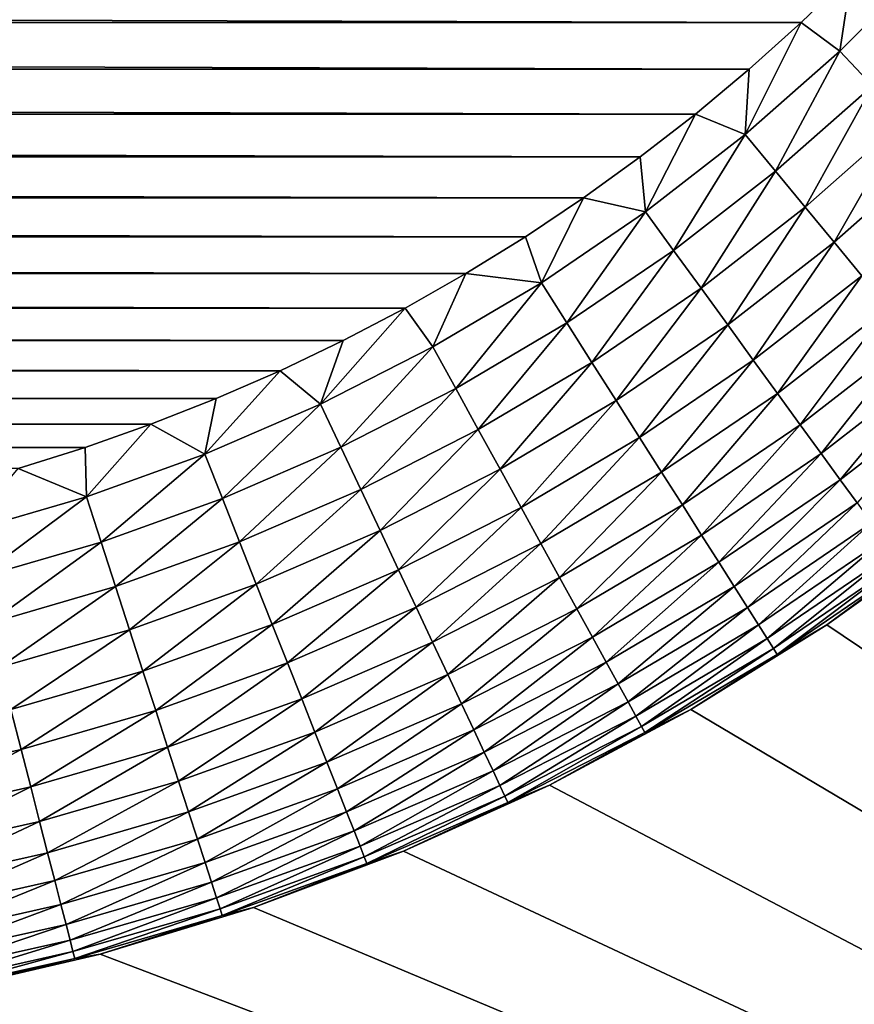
# Model space of a CAD drawing. Extents: x -260 to 260, y -882 to 882.
# Tile 69 of 234: x 223.76 to 227.17, y -78.86 to -74.84. Entities that reach past the tile are written whole.
import ezdxf

# ---------------------------------------------------------------- set-up
doc = ezdxf.new("R2010")
doc.units = 0
doc.header["$LTSCALE"] = 21.359881
for name, color, linetype in [('1', 7, 'CONTINUOUS'), ('26', 7, 'CONTINUOUS'), ('31', 7, 'CONTINUOUS'), ('39', 7, 'CONTINUOUS'), ('99', 7, 'CONTINUOUS')]:
    doc.layers.add(name, color=color, linetype=linetype)

msp = doc.modelspace()

# ---------------------------------------------------------------- linework, layer by layer
at = {"layer": '1', "color": 7, "linetype": 'CONTINUOUS'}
for points in [[(-253.5247, 0), (-253.5247, -812.5), (253.5247, 0), (-253.5247, 0)], [(253.5247, 0), (-253.5247, -812.5), (253.5247, -812.5), (253.5247, 0)]]:
    msp.add_3dface(points, dxfattribs=at)
at = {"layer": '26', "color": 7, "linetype": 'CONTINUOUS'}
for points in [[(227.0557, -77.3147, -17), (227.5876, -76.9335, -17), (235.5, -83, -17), (227.0557, -77.3147, -17)], [(226.5, -77.6603, -17), (227.0557, -77.3147, -17), (235.5, -83, -17), (226.5, -77.6603, -17)], [(225.9229, -77.9687, -17), (226.5, -77.6603, -17), (235.5, -83, -17), (225.9229, -77.9687, -17)], [(225.3268, -78.2388, -17), (225.9229, -77.9687, -17), (235.5, -83, -17), (225.3268, -78.2388, -17)], [(224.7144, -78.4693, -17), (225.3268, -78.2388, -17), (235.5, -83, -17), (224.7144, -78.4693, -17)], [(224.0882, -78.6593, -17), (224.7144, -78.4693, -17), (235.5, -83, -17), (224.0882, -78.6593, -17)], [(223.4509, -78.8079, -17), (224.0882, -78.6593, -17), (235.5, -83, -17), (223.4509, -78.8079, -17)], [(222.8053, -78.9144, -17), (223.4509, -78.8079, -17), (235.5, -83, -17), (222.8053, -78.9144, -17)]]:
    msp.add_3dface(points, dxfattribs=at)
at = {"layer": '31', "color": 7, "linetype": 'CONTINUOUS'}
for points in [[(162.0487, -74.8552, -44.5), (161.8431, -74.6569, -44.5), (226.9513, -74.8552, -44.5), (162.0487, -74.8552, -44.5)], [(226.9513, -74.8552, -44.5), (161.8431, -74.6569, -44.5), (227.1569, -74.6569, -44.5), (226.9513, -74.8552, -44.5)], [(162.2611, -75.046, -44.5), (162.0487, -74.8552, -44.5), (226.7389, -75.046, -44.5), (162.2611, -75.046, -44.5)], [(226.7389, -75.046, -44.5), (162.0487, -74.8552, -44.5), (226.9513, -74.8552, -44.5), (226.7389, -75.046, -44.5)], [(162.4803, -75.2291, -44.5), (162.2611, -75.046, -44.5), (226.5197, -75.2291, -44.5), (162.4803, -75.2291, -44.5)], [(226.5197, -75.2291, -44.5), (162.2611, -75.046, -44.5), (226.7389, -75.046, -44.5), (226.5197, -75.2291, -44.5)], [(162.7058, -75.4043, -44.5), (162.4803, -75.2291, -44.5), (226.2942, -75.4043, -44.5), (162.7058, -75.4043, -44.5)], [(226.2942, -75.4043, -44.5), (162.4803, -75.2291, -44.5), (226.5197, -75.2291, -44.5), (226.2942, -75.4043, -44.5)], [(162.9374, -75.5714, -44.5), (162.7058, -75.4043, -44.5), (226.0626, -75.5714, -44.5), (162.9374, -75.5714, -44.5)], [(226.0626, -75.5714, -44.5), (162.7058, -75.4043, -44.5), (226.2942, -75.4043, -44.5), (226.0626, -75.5714, -44.5)], [(163.1749, -75.73, -44.5), (162.9374, -75.5714, -44.5), (225.8251, -75.73, -44.5), (163.1749, -75.73, -44.5)], [(225.8251, -75.73, -44.5), (162.9374, -75.5714, -44.5), (226.0626, -75.5714, -44.5), (225.8251, -75.73, -44.5)], [(163.4178, -75.8801, -44.5), (163.1749, -75.73, -44.5), (225.5822, -75.8801, -44.5), (163.4178, -75.8801, -44.5)], [(225.5822, -75.8801, -44.5), (163.1749, -75.73, -44.5), (225.8251, -75.73, -44.5), (225.5822, -75.8801, -44.5)], [(163.666, -76.0214, -44.5), (163.4178, -75.8801, -44.5), (225.334, -76.0214, -44.5), (163.666, -76.0214, -44.5)], [(225.334, -76.0214, -44.5), (163.4178, -75.8801, -44.5), (225.5822, -75.8801, -44.5), (225.334, -76.0214, -44.5)], [(163.9191, -76.1538, -44.5), (163.666, -76.0214, -44.5), (225.0809, -76.1538, -44.5), (163.9191, -76.1538, -44.5)], [(225.0809, -76.1538, -44.5), (163.666, -76.0214, -44.5), (225.334, -76.0214, -44.5), (225.0809, -76.1538, -44.5)], [(164.1767, -76.2771, -44.5), (163.9191, -76.1538, -44.5), (224.8233, -76.2771, -44.5), (164.1767, -76.2771, -44.5)], [(224.8233, -76.2771, -44.5), (163.9191, -76.1538, -44.5), (225.0809, -76.1538, -44.5), (224.8233, -76.2771, -44.5)], [(164.4385, -76.391, -44.5), (164.1767, -76.2771, -44.5), (224.5615, -76.391, -44.5), (164.4385, -76.391, -44.5)], [(224.5615, -76.391, -44.5), (164.1767, -76.2771, -44.5), (224.8233, -76.2771, -44.5), (224.5615, -76.391, -44.5)], [(164.7043, -76.4956, -44.5), (164.4385, -76.391, -44.5), (224.2957, -76.4956, -44.5), (164.7043, -76.4956, -44.5)], [(224.2957, -76.4956, -44.5), (164.4385, -76.391, -44.5), (224.5615, -76.391, -44.5), (224.2957, -76.4956, -44.5)], [(164.9736, -76.5906, -44.5), (164.7043, -76.4956, -44.5), (224.0264, -76.5906, -44.5), (164.9736, -76.5906, -44.5)], [(224.0264, -76.5906, -44.5), (164.7043, -76.4956, -44.5), (224.2957, -76.4956, -44.5), (224.0264, -76.5906, -44.5)], [(223.7538, -76.676, -44.5), (164.9736, -76.5906, -44.5), (224.0264, -76.5906, -44.5), (223.7538, -76.676, -44.5)]]:
    msp.add_3dface(points, dxfattribs=at)
at = {"layer": '39', "color": 7, "linetype": 'CONTINUOUS'}
for points in [[(227.5876, -76.9335, -17), (227.0557, -77.3147, -17), (227.5876, -76.9335, -42.5), (227.5876, -76.9335, -17)], [(227.5876, -76.9335, -42.5), (227.0557, -77.3147, -17), (227.0557, -77.3147, -42.5), (227.5876, -76.9335, -42.5)], [(227.0557, -77.3147, -17), (226.5, -77.6603, -17), (227.0557, -77.3147, -42.5), (227.0557, -77.3147, -17)], [(227.0557, -77.3147, -42.5), (226.5, -77.6603, -17), (226.5, -77.6603, -42.5), (227.0557, -77.3147, -42.5)], [(226.5, -77.6603, -17), (225.9229, -77.9687, -17), (226.5, -77.6603, -42.5), (226.5, -77.6603, -17)], [(226.5, -77.6603, -42.5), (225.9229, -77.9687, -17), (225.9229, -77.9687, -42.5), (226.5, -77.6603, -42.5)], [(225.9229, -77.9687, -17), (225.3268, -78.2388, -17), (225.9229, -77.9687, -42.5), (225.9229, -77.9687, -17)], [(225.9229, -77.9687, -42.5), (225.3268, -78.2388, -17), (225.3268, -78.2388, -42.5), (225.9229, -77.9687, -42.5)], [(225.3268, -78.2388, -17), (224.7144, -78.4693, -17), (225.3268, -78.2388, -42.5), (225.3268, -78.2388, -17)], [(225.3268, -78.2388, -42.5), (224.7144, -78.4693, -17), (224.7144, -78.4693, -42.5), (225.3268, -78.2388, -42.5)], [(224.7144, -78.4693, -17), (224.0882, -78.6593, -17), (224.7144, -78.4693, -42.5), (224.7144, -78.4693, -17)], [(224.7144, -78.4693, -42.5), (224.0882, -78.6593, -17), (224.0882, -78.6593, -42.5), (224.7144, -78.4693, -42.5)], [(224.0882, -78.6593, -17), (223.4509, -78.8079, -17), (224.0882, -78.6593, -42.5), (224.0882, -78.6593, -17)], [(224.0882, -78.6593, -42.5), (223.4509, -78.8079, -17), (223.4509, -78.8079, -42.5), (224.0882, -78.6593, -42.5)]]:
    msp.add_3dface(points, dxfattribs=at)
at = {"layer": '99', "color": 7, "linetype": 'CONTINUOUS'}
for points in [[(227.1087, -74.9727, -44.4906), (227.1569, -74.6569, -44.5), (227.4727, -74.6087, -44.4906), (227.1087, -74.9727, -44.4906)], [(227.1087, -74.9727, -44.4906), (227.4727, -74.6087, -44.4906), (227.2418, -75.1144, -44.4621), (227.1087, -74.9727, -44.4906)], [(226.9513, -74.8552, -44.5), (227.1569, -74.6569, -44.5), (227.1087, -74.9727, -44.4906), (226.9513, -74.8552, -44.5)], [(226.7389, -75.046, -44.5), (226.9513, -74.8552, -44.5), (226.7226, -75.313, -44.4906), (226.7389, -75.046, -44.5)], [(226.7226, -75.313, -44.4906), (226.9513, -74.8552, -44.5), (227.1087, -74.9727, -44.4906), (226.7226, -75.313, -44.4906)], [(226.7226, -75.313, -44.4906), (227.1087, -74.9727, -44.4906), (226.8465, -75.4628, -44.4621), (226.7226, -75.313, -44.4906)], [(226.8465, -75.4628, -44.4621), (227.1087, -74.9727, -44.4906), (227.2418, -75.1144, -44.4621), (226.8465, -75.4628, -44.4621)], [(226.5197, -75.2291, -44.5), (226.7389, -75.046, -44.5), (226.7226, -75.313, -44.4906), (226.5197, -75.2291, -44.5)], [(226.8465, -75.4628, -44.4621), (227.2418, -75.1144, -44.4621), (226.968, -75.6097, -44.4146), (226.8465, -75.4628, -44.4621)], [(226.968, -75.6097, -44.4146), (227.2418, -75.1144, -44.4621), (227.3723, -75.2533, -44.4146), (226.968, -75.6097, -44.4146)], [(226.2942, -75.4043, -44.5), (226.5197, -75.2291, -44.5), (226.3159, -75.6285, -44.4906), (226.2942, -75.4043, -44.5)], [(226.3159, -75.6285, -44.4906), (226.5197, -75.2291, -44.5), (226.7226, -75.313, -44.4906), (226.3159, -75.6285, -44.4906)], [(226.968, -75.6097, -44.4146), (227.3723, -75.2533, -44.4146), (227.086, -75.7523, -44.3486), (226.968, -75.6097, -44.4146)], [(227.086, -75.7523, -44.3486), (227.3723, -75.2533, -44.4146), (227.4989, -75.3882, -44.3486), (227.086, -75.7523, -44.3486)], [(226.3159, -75.6285, -44.4906), (226.7226, -75.313, -44.4906), (226.4302, -75.7858, -44.4621), (226.3159, -75.6285, -44.4906)], [(226.4302, -75.7858, -44.4621), (226.7226, -75.313, -44.4906), (226.8465, -75.4628, -44.4621), (226.4302, -75.7858, -44.4621)], [(226.0626, -75.5714, -44.5), (226.2942, -75.4043, -44.5), (226.3159, -75.6285, -44.4906), (226.0626, -75.5714, -44.5)], [(227.086, -75.7523, -44.3486), (227.4989, -75.3882, -44.3486), (227.1992, -75.8892, -44.2648), (227.086, -75.7523, -44.3486)], [(226.4302, -75.7858, -44.4621), (226.8465, -75.4628, -44.4621), (226.5422, -75.94, -44.4146), (226.4302, -75.7858, -44.4621)], [(226.5422, -75.94, -44.4146), (226.8465, -75.4628, -44.4621), (226.968, -75.6097, -44.4146), (226.5422, -75.94, -44.4146)], [(225.8251, -75.73, -44.5), (226.0626, -75.5714, -44.5), (225.8902, -75.9178, -44.4906), (225.8251, -75.73, -44.5)], [(225.8902, -75.9178, -44.4906), (226.0626, -75.5714, -44.5), (226.3159, -75.6285, -44.4906), (225.8902, -75.9178, -44.4906)], [(226.5422, -75.94, -44.4146), (226.968, -75.6097, -44.4146), (226.651, -76.0897, -44.3486), (226.5422, -75.94, -44.4146)], [(226.651, -76.0897, -44.3486), (226.968, -75.6097, -44.4146), (227.086, -75.7523, -44.3486), (226.651, -76.0897, -44.3486)], [(225.8902, -75.9178, -44.4906), (226.3159, -75.6285, -44.4906), (225.9943, -76.0819, -44.4621), (225.8902, -75.9178, -44.4906)], [(225.9943, -76.0819, -44.4621), (226.3159, -75.6285, -44.4906), (226.4302, -75.7858, -44.4621), (225.9943, -76.0819, -44.4621)], [(225.5822, -75.8801, -44.5), (225.8251, -75.73, -44.5), (225.8902, -75.9178, -44.4906), (225.5822, -75.8801, -44.5)], [(226.651, -76.0897, -44.3486), (227.086, -75.7523, -44.3486), (226.7554, -76.2335, -44.2648), (226.651, -76.0897, -44.3486)], [(226.7554, -76.2335, -44.2648), (227.086, -75.7523, -44.3486), (227.1992, -75.8892, -44.2648), (226.7554, -76.2335, -44.2648)], [(225.9943, -76.0819, -44.4621), (226.4302, -75.7858, -44.4621), (226.0965, -76.2429, -44.4146), (225.9943, -76.0819, -44.4621)], [(226.0965, -76.2429, -44.4146), (226.4302, -75.7858, -44.4621), (226.5422, -75.94, -44.4146), (226.0965, -76.2429, -44.4146)], [(225.334, -76.0214, -44.5), (225.5822, -75.8801, -44.5), (225.4472, -76.1798, -44.4906), (225.334, -76.0214, -44.5)], [(225.4472, -76.1798, -44.4906), (225.5822, -75.8801, -44.5), (225.8902, -75.9178, -44.4906), (225.4472, -76.1798, -44.4906)], [(226.7554, -76.2335, -44.2648), (227.1992, -75.8892, -44.2648), (226.8545, -76.3699, -44.1639), (226.7554, -76.2335, -44.2648)], [(226.8545, -76.3699, -44.1639), (227.1992, -75.8892, -44.2648), (227.3067, -76.0191, -44.1639), (226.8545, -76.3699, -44.1639)], [(225.4472, -76.1798, -44.4906), (225.8902, -75.9178, -44.4906), (225.5408, -76.3502, -44.4621), (225.4472, -76.1798, -44.4906)], [(225.5408, -76.3502, -44.4621), (225.8902, -75.9178, -44.4906), (225.9943, -76.0819, -44.4621), (225.5408, -76.3502, -44.4621)], [(226.0965, -76.2429, -44.4146), (226.5422, -75.94, -44.4146), (226.1956, -76.3992, -44.3486), (226.0965, -76.2429, -44.4146)], [(226.1956, -76.3992, -44.3486), (226.5422, -75.94, -44.4146), (226.651, -76.0897, -44.3486), (226.1956, -76.3992, -44.3486)], [(226.8545, -76.3699, -44.1639), (227.3067, -76.0191, -44.1639), (226.9473, -76.4976, -44.047), (226.8545, -76.3699, -44.1639)], [(226.9473, -76.4976, -44.047), (227.3067, -76.0191, -44.1639), (227.4074, -76.1408, -44.047), (226.9473, -76.4976, -44.047)], [(225.0809, -76.1538, -44.5), (225.334, -76.0214, -44.5), (224.9885, -76.4135, -44.4906), (225.0809, -76.1538, -44.5)], [(224.9885, -76.4135, -44.4906), (225.334, -76.0214, -44.5), (225.4472, -76.1798, -44.4906), (224.9885, -76.4135, -44.4906)], [(225.5408, -76.3502, -44.4621), (225.9943, -76.0819, -44.4621), (225.6326, -76.5172, -44.4146), (225.5408, -76.3502, -44.4621)], [(225.6326, -76.5172, -44.4146), (225.9943, -76.0819, -44.4621), (226.0965, -76.2429, -44.4146), (225.6326, -76.5172, -44.4146)], [(226.1956, -76.3992, -44.3486), (226.651, -76.0897, -44.3486), (226.2909, -76.5492, -44.2648), (226.1956, -76.3992, -44.3486)], [(226.2909, -76.5492, -44.2648), (226.651, -76.0897, -44.3486), (226.7554, -76.2335, -44.2648), (226.2909, -76.5492, -44.2648)], [(224.8233, -76.2771, -44.5), (225.0809, -76.1538, -44.5), (224.9885, -76.4135, -44.4906), (224.8233, -76.2771, -44.5)], [(224.9885, -76.4135, -44.4906), (225.4472, -76.1798, -44.4906), (225.0713, -76.5894, -44.4621), (224.9885, -76.4135, -44.4906)], [(225.0713, -76.5894, -44.4621), (225.4472, -76.1798, -44.4906), (225.5408, -76.3502, -44.4621), (225.0713, -76.5894, -44.4621)], [(226.9473, -76.4976, -44.047), (227.4074, -76.1408, -44.047), (227.033, -76.6155, -43.9152), (226.9473, -76.4976, -44.047)], [(227.033, -76.6155, -43.9152), (227.4074, -76.1408, -44.047), (227.5002, -76.253, -43.9152), (227.033, -76.6155, -43.9152)], [(225.6326, -76.5172, -44.4146), (226.0965, -76.2429, -44.4146), (225.7218, -76.6794, -44.3486), (225.6326, -76.5172, -44.4146)], [(225.7218, -76.6794, -44.3486), (226.0965, -76.2429, -44.4146), (226.1956, -76.3992, -44.3486), (225.7218, -76.6794, -44.3486)], [(226.2909, -76.5492, -44.2648), (226.7554, -76.2335, -44.2648), (226.3812, -76.6915, -44.1639), (226.2909, -76.5492, -44.2648)], [(226.3812, -76.6915, -44.1639), (226.7554, -76.2335, -44.2648), (226.8545, -76.3699, -44.1639), (226.3812, -76.6915, -44.1639)], [(227.033, -76.6155, -43.9152), (227.5002, -76.253, -43.9152), (227.1106, -76.7223, -43.7697), (227.033, -76.6155, -43.9152)], [(227.1106, -76.7223, -43.7697), (227.5002, -76.253, -43.9152), (227.5844, -76.3548, -43.7697), (227.1106, -76.7223, -43.7697)], [(224.5615, -76.391, -44.5), (224.8233, -76.2771, -44.5), (224.5162, -76.6179, -44.4906), (224.5615, -76.391, -44.5)], [(224.5162, -76.6179, -44.4906), (224.8233, -76.2771, -44.5), (224.9885, -76.4135, -44.4906), (224.5162, -76.6179, -44.4906)], [(225.0713, -76.5894, -44.4621), (225.5408, -76.3502, -44.4621), (225.1525, -76.7619, -44.4146), (225.0713, -76.5894, -44.4621)], [(225.1525, -76.7619, -44.4146), (225.5408, -76.3502, -44.4621), (225.6326, -76.5172, -44.4146), (225.1525, -76.7619, -44.4146)], [(226.3812, -76.6915, -44.1639), (226.8545, -76.3699, -44.1639), (226.4658, -76.8249, -44.047), (226.3812, -76.6915, -44.1639)], [(226.4658, -76.8249, -44.047), (226.8545, -76.3699, -44.1639), (226.9473, -76.4976, -44.047), (226.4658, -76.8249, -44.047)], [(227.1106, -76.7223, -43.7697), (227.5844, -76.3548, -43.7697), (227.1794, -76.817, -43.612), (227.1106, -76.7223, -43.7697)], [(224.2957, -76.4956, -44.5), (224.5615, -76.391, -44.5), (224.5162, -76.6179, -44.4906), (224.2957, -76.4956, -44.5)], [(224.5162, -76.6179, -44.4906), (224.9885, -76.4135, -44.4906), (224.5877, -76.7987, -44.4621), (224.5162, -76.6179, -44.4906)], [(224.5877, -76.7987, -44.4621), (224.9885, -76.4135, -44.4906), (225.0713, -76.5894, -44.4621), (224.5877, -76.7987, -44.4621)], [(225.7218, -76.6794, -44.3486), (226.1956, -76.3992, -44.3486), (225.8074, -76.8351, -44.2648), (225.7218, -76.6794, -44.3486)], [(225.8074, -76.8351, -44.2648), (226.1956, -76.3992, -44.3486), (226.2909, -76.5492, -44.2648), (225.8074, -76.8351, -44.2648)], [(224.0264, -76.5906, -44.5), (224.2957, -76.4956, -44.5), (224.0319, -76.7923, -44.4906), (224.0264, -76.5906, -44.5)], [(224.0319, -76.7923, -44.4906), (224.2957, -76.4956, -44.5), (224.5162, -76.6179, -44.4906), (224.0319, -76.7923, -44.4906)], [(226.4658, -76.8249, -44.047), (226.9473, -76.4976, -44.047), (226.5439, -76.9479, -43.9152), (226.4658, -76.8249, -44.047)], [(226.5439, -76.9479, -43.9152), (226.9473, -76.4976, -44.047), (227.033, -76.6155, -43.9152), (226.5439, -76.9479, -43.9152)], [(225.1525, -76.7619, -44.4146), (225.6326, -76.5172, -44.4146), (225.2313, -76.9293, -44.3486), (225.1525, -76.7619, -44.4146)], [(225.2313, -76.9293, -44.3486), (225.6326, -76.5172, -44.4146), (225.7218, -76.6794, -44.3486), (225.2313, -76.9293, -44.3486)], [(225.8074, -76.8351, -44.2648), (226.2909, -76.5492, -44.2648), (225.8886, -76.9829, -44.1639), (225.8074, -76.8351, -44.2648)], [(225.8886, -76.9829, -44.1639), (226.2909, -76.5492, -44.2648), (226.3812, -76.6915, -44.1639), (225.8886, -76.9829, -44.1639)], [(223.7538, -76.676, -44.5), (224.0264, -76.5906, -44.5), (224.0319, -76.7923, -44.4906), (223.7538, -76.676, -44.5)], [(224.0319, -76.7923, -44.4906), (224.5162, -76.6179, -44.4906), (224.0919, -76.9772, -44.4621), (224.0319, -76.7923, -44.4906)], [(224.0919, -76.9772, -44.4621), (224.5162, -76.6179, -44.4906), (224.5877, -76.7987, -44.4621), (224.0919, -76.9772, -44.4621)], [(224.5877, -76.7987, -44.4621), (225.0713, -76.5894, -44.4621), (224.6579, -76.9759, -44.4146), (224.5877, -76.7987, -44.4621)], [(224.6579, -76.9759, -44.4146), (225.0713, -76.5894, -44.4621), (225.1525, -76.7619, -44.4146), (224.6579, -76.9759, -44.4146)], [(226.5439, -76.9479, -43.9152), (227.033, -76.6155, -43.9152), (226.6146, -77.0593, -43.7697), (226.5439, -76.9479, -43.9152)], [(226.6146, -77.0593, -43.7697), (227.033, -76.6155, -43.9152), (227.1106, -76.7223, -43.7697), (226.6146, -77.0593, -43.7697)], [(223.5376, -76.9359, -44.4906), (223.7538, -76.676, -44.5), (224.0319, -76.7923, -44.4906), (223.5376, -76.9359, -44.4906)], [(225.2313, -76.9293, -44.3486), (225.7218, -76.6794, -44.3486), (225.3069, -77.0901, -44.2648), (225.2313, -76.9293, -44.3486)], [(225.3069, -77.0901, -44.2648), (225.7218, -76.6794, -44.3486), (225.8074, -76.8351, -44.2648), (225.3069, -77.0901, -44.2648)], [(225.8886, -76.9829, -44.1639), (226.3812, -76.6915, -44.1639), (225.9647, -77.1212, -44.047), (225.8886, -76.9829, -44.1639)], [(225.9647, -77.1212, -44.047), (226.3812, -76.6915, -44.1639), (226.4658, -76.8249, -44.047), (225.9647, -77.1212, -44.047)], [(226.6146, -77.0593, -43.7697), (227.1106, -76.7223, -43.7697), (226.6774, -77.1582, -43.612), (226.6146, -77.0593, -43.7697)], [(226.6774, -77.1582, -43.612), (227.1106, -76.7223, -43.7697), (227.1794, -76.817, -43.612), (226.6774, -77.1582, -43.612)], [(224.6579, -76.9759, -44.4146), (225.1525, -76.7619, -44.4146), (224.726, -77.148, -44.3486), (224.6579, -76.9759, -44.4146)], [(224.726, -77.148, -44.3486), (225.1525, -76.7619, -44.4146), (225.2313, -76.9293, -44.3486), (224.726, -77.148, -44.3486)], [(223.5376, -76.9359, -44.4906), (224.0319, -76.7923, -44.4906), (223.5859, -77.1242, -44.4621), (223.5376, -76.9359, -44.4906)], [(223.5859, -77.1242, -44.4621), (224.0319, -76.7923, -44.4906), (224.0919, -76.9772, -44.4621), (223.5859, -77.1242, -44.4621)], [(224.0919, -76.9772, -44.4621), (224.5877, -76.7987, -44.4621), (224.1508, -77.1585, -44.4146), (224.0919, -76.9772, -44.4621)], [(224.1508, -77.1585, -44.4146), (224.5877, -76.7987, -44.4621), (224.6579, -76.9759, -44.4146), (224.1508, -77.1585, -44.4146)], [(226.6774, -77.1582, -43.612), (227.1794, -76.817, -43.612), (226.7315, -77.2436, -43.4435), (226.6774, -77.1582, -43.612)], [(226.7315, -77.2436, -43.4435), (227.1794, -76.817, -43.612), (227.2388, -76.8988, -43.4435), (226.7315, -77.2436, -43.4435)], [(225.3069, -77.0901, -44.2648), (225.8074, -76.8351, -44.2648), (225.3787, -77.2427, -44.1639), (225.3069, -77.0901, -44.2648)], [(225.3787, -77.2427, -44.1639), (225.8074, -76.8351, -44.2648), (225.8886, -76.9829, -44.1639), (225.3787, -77.2427, -44.1639)], [(225.9647, -77.1212, -44.047), (226.4658, -76.8249, -44.047), (226.0349, -77.2489, -43.9152), (225.9647, -77.1212, -44.047)], [(226.0349, -77.2489, -43.9152), (226.4658, -76.8249, -44.047), (226.5439, -76.9479, -43.9152), (226.0349, -77.2489, -43.9152)], [(226.7315, -77.2436, -43.4435), (227.2388, -76.8988, -43.4435), (226.7766, -77.3145, -43.2659), (226.7315, -77.2436, -43.4435)], [(226.7766, -77.3145, -43.2659), (227.2388, -76.8988, -43.4435), (227.2882, -76.9668, -43.2659), (226.7766, -77.3145, -43.2659)], [(224.726, -77.148, -44.3486), (225.2313, -76.9293, -44.3486), (224.7914, -77.3132, -44.2648), (224.726, -77.148, -44.3486)], [(224.7914, -77.3132, -44.2648), (225.2313, -76.9293, -44.3486), (225.3069, -77.0901, -44.2648), (224.7914, -77.3132, -44.2648)], [(227.5876, -76.9335, -42.5), (227.0557, -77.3147, -42.5), (227.3722, -77.0824, -42.696), (227.5876, -76.9335, -42.5)], [(223.5859, -77.1242, -44.4621), (224.0919, -76.9772, -44.4621), (223.6333, -77.3088, -44.4146), (223.5859, -77.1242, -44.4621)], [(223.6333, -77.3088, -44.4146), (224.0919, -76.9772, -44.4621), (224.1508, -77.1585, -44.4146), (223.6333, -77.3088, -44.4146)], [(224.1508, -77.1585, -44.4146), (224.6579, -76.9759, -44.4146), (224.208, -77.3345, -44.3486), (224.1508, -77.1585, -44.4146)], [(224.208, -77.3345, -44.3486), (224.6579, -76.9759, -44.4146), (224.726, -77.148, -44.3486), (224.208, -77.3345, -44.3486)], [(225.3787, -77.2427, -44.1639), (225.8886, -76.9829, -44.1639), (225.4459, -77.3855, -44.047), (225.3787, -77.2427, -44.1639)], [(225.4459, -77.3855, -44.047), (225.8886, -76.9829, -44.1639), (225.9647, -77.1212, -44.047), (225.4459, -77.3855, -44.047)], [(226.0349, -77.2489, -43.9152), (226.5439, -76.9479, -43.9152), (226.0985, -77.3646, -43.7697), (226.0349, -77.2489, -43.9152)], [(226.0985, -77.3646, -43.7697), (226.5439, -76.9479, -43.9152), (226.6146, -77.0593, -43.7697), (226.0985, -77.3646, -43.7697)], [(226.7766, -77.3145, -43.2659), (227.2882, -76.9668, -43.2659), (226.8121, -77.3705, -43.0809), (226.7766, -77.3145, -43.2659)], [(226.8121, -77.3705, -43.0809), (227.2882, -76.9668, -43.2659), (227.3272, -77.0204, -43.0809), (226.8121, -77.3705, -43.0809)], [(226.8121, -77.3705, -43.0809), (227.3272, -77.0204, -43.0809), (226.8377, -77.4108, -42.8904), (226.8121, -77.3705, -43.0809)], [(226.8377, -77.4108, -42.8904), (227.3272, -77.0204, -43.0809), (227.3552, -77.059, -42.8904), (226.8377, -77.4108, -42.8904)], [(226.0985, -77.3646, -43.7697), (226.6146, -77.0593, -43.7697), (226.1549, -77.4672, -43.612), (226.0985, -77.3646, -43.7697)], [(226.1549, -77.4672, -43.612), (226.6146, -77.0593, -43.7697), (226.6774, -77.1582, -43.612), (226.1549, -77.4672, -43.612)], [(226.8377, -77.4108, -42.8904), (227.3552, -77.059, -42.8904), (226.8531, -77.4351, -42.696), (226.8377, -77.4108, -42.8904)], [(226.8531, -77.4351, -42.696), (227.3552, -77.059, -42.8904), (227.3722, -77.0824, -42.696), (226.8531, -77.4351, -42.696)], [(224.7914, -77.3132, -44.2648), (225.3069, -77.0901, -44.2648), (224.8535, -77.47, -44.1639), (224.7914, -77.3132, -44.2648)], [(224.8535, -77.47, -44.1639), (225.3069, -77.0901, -44.2648), (225.3787, -77.2427, -44.1639), (224.8535, -77.47, -44.1639)], [(227.0557, -77.3147, -42.5), (226.8531, -77.4351, -42.696), (227.3722, -77.0824, -42.696), (227.0557, -77.3147, -42.5)], [(225.4459, -77.3855, -44.047), (225.9647, -77.1212, -44.047), (225.508, -77.5174, -43.9152), (225.4459, -77.3855, -44.047)], [(225.508, -77.5174, -43.9152), (225.9647, -77.1212, -44.047), (226.0349, -77.2489, -43.9152), (225.508, -77.5174, -43.9152)], [(223.6333, -77.3088, -44.4146), (224.1508, -77.1585, -44.4146), (223.6794, -77.4881, -44.3486), (223.6333, -77.3088, -44.4146)], [(223.6794, -77.4881, -44.3486), (224.1508, -77.1585, -44.4146), (224.208, -77.3345, -44.3486), (223.6794, -77.4881, -44.3486)], [(224.208, -77.3345, -44.3486), (224.726, -77.148, -44.3486), (224.2629, -77.5035, -44.2648), (224.208, -77.3345, -44.3486)], [(224.2629, -77.5035, -44.2648), (224.726, -77.148, -44.3486), (224.7914, -77.3132, -44.2648), (224.2629, -77.5035, -44.2648)], [(226.1549, -77.4672, -43.612), (226.6774, -77.1582, -43.612), (226.2036, -77.5558, -43.4435), (226.1549, -77.4672, -43.612)], [(226.2036, -77.5558, -43.4435), (226.6774, -77.1582, -43.612), (226.7315, -77.2436, -43.4435), (226.2036, -77.5558, -43.4435)], [(224.8535, -77.47, -44.1639), (225.3787, -77.2427, -44.1639), (224.9116, -77.6168, -44.047), (224.8535, -77.47, -44.1639)], [(224.9116, -77.6168, -44.047), (225.3787, -77.2427, -44.1639), (225.4459, -77.3855, -44.047), (224.9116, -77.6168, -44.047)], [(225.508, -77.5174, -43.9152), (226.0349, -77.2489, -43.9152), (225.5642, -77.6368, -43.7697), (225.508, -77.5174, -43.9152)], [(225.5642, -77.6368, -43.7697), (226.0349, -77.2489, -43.9152), (226.0985, -77.3646, -43.7697), (225.5642, -77.6368, -43.7697)], [(226.2036, -77.5558, -43.4435), (226.7315, -77.2436, -43.4435), (226.2441, -77.6295, -43.2659), (226.2036, -77.5558, -43.4435)], [(226.2441, -77.6295, -43.2659), (226.7315, -77.2436, -43.4435), (226.7766, -77.3145, -43.2659), (226.2441, -77.6295, -43.2659)], [(223.6794, -77.4881, -44.3486), (224.208, -77.3345, -44.3486), (223.7236, -77.6602, -44.2648), (223.6794, -77.4881, -44.3486)], [(223.7236, -77.6602, -44.2648), (224.208, -77.3345, -44.3486), (224.2629, -77.5035, -44.2648), (223.7236, -77.6602, -44.2648)], [(224.2629, -77.5035, -44.2648), (224.7914, -77.3132, -44.2648), (224.315, -77.6638, -44.1639), (224.2629, -77.5035, -44.2648)], [(224.315, -77.6638, -44.1639), (224.7914, -77.3132, -44.2648), (224.8535, -77.47, -44.1639), (224.315, -77.6638, -44.1639)], [(226.2441, -77.6295, -43.2659), (226.7766, -77.3145, -43.2659), (226.276, -77.6875, -43.0809), (226.2441, -77.6295, -43.2659)], [(226.276, -77.6875, -43.0809), (226.7766, -77.3145, -43.2659), (226.8121, -77.3705, -43.0809), (226.276, -77.6875, -43.0809)], [(227.0557, -77.3147, -42.5), (226.5, -77.6603, -42.5), (226.8531, -77.4351, -42.696), (227.0557, -77.3147, -42.5)], [(224.9116, -77.6168, -44.047), (225.4459, -77.3855, -44.047), (224.9652, -77.7522, -43.9152), (224.9116, -77.6168, -44.047)], [(224.9652, -77.7522, -43.9152), (225.4459, -77.3855, -44.047), (225.508, -77.5174, -43.9152), (224.9652, -77.7522, -43.9152)], [(225.5642, -77.6368, -43.7697), (226.0985, -77.3646, -43.7697), (225.614, -77.7428, -43.612), (225.5642, -77.6368, -43.7697)], [(225.614, -77.7428, -43.612), (226.0985, -77.3646, -43.7697), (226.1549, -77.4672, -43.612), (225.614, -77.7428, -43.612)], [(226.276, -77.6875, -43.0809), (226.8121, -77.3705, -43.0809), (226.299, -77.7294, -42.8904), (226.276, -77.6875, -43.0809)], [(226.299, -77.7294, -42.8904), (226.8121, -77.3705, -43.0809), (226.8377, -77.4108, -42.8904), (226.299, -77.7294, -42.8904)], [(226.299, -77.7294, -42.8904), (226.8377, -77.4108, -42.8904), (226.3129, -77.7546, -42.696), (226.299, -77.7294, -42.8904)], [(226.3129, -77.7546, -42.696), (226.8377, -77.4108, -42.8904), (226.8531, -77.4351, -42.696), (226.3129, -77.7546, -42.696)], [(226.5, -77.6603, -42.5), (226.3129, -77.7546, -42.696), (226.8531, -77.4351, -42.696), (226.5, -77.6603, -42.5)], [(223.7236, -77.6602, -44.2648), (224.2629, -77.5035, -44.2648), (223.7655, -77.8235, -44.1639), (223.7236, -77.6602, -44.2648)], [(223.7655, -77.8235, -44.1639), (224.2629, -77.5035, -44.2648), (224.315, -77.6638, -44.1639), (223.7655, -77.8235, -44.1639)], [(224.315, -77.6638, -44.1639), (224.8535, -77.47, -44.1639), (224.3638, -77.814, -44.047), (224.315, -77.6638, -44.1639)], [(224.3638, -77.814, -44.047), (224.8535, -77.47, -44.1639), (224.9116, -77.6168, -44.047), (224.3638, -77.814, -44.047)], [(225.614, -77.7428, -43.612), (226.1549, -77.4672, -43.612), (225.6571, -77.8343, -43.4435), (225.614, -77.7428, -43.612)], [(225.6571, -77.8343, -43.4435), (226.1549, -77.4672, -43.612), (226.2036, -77.5558, -43.4435), (225.6571, -77.8343, -43.4435)], [(224.9652, -77.7522, -43.9152), (225.508, -77.5174, -43.9152), (225.0138, -77.875, -43.7697), (224.9652, -77.7522, -43.9152)], [(225.0138, -77.875, -43.7697), (225.508, -77.5174, -43.9152), (225.5642, -77.6368, -43.7697), (225.0138, -77.875, -43.7697)], [(225.6571, -77.8343, -43.4435), (226.2036, -77.5558, -43.4435), (225.6929, -77.9103, -43.2659), (225.6571, -77.8343, -43.4435)], [(225.6929, -77.9103, -43.2659), (226.2036, -77.5558, -43.4435), (226.2441, -77.6295, -43.2659), (225.6929, -77.9103, -43.2659)], [(224.3638, -77.814, -44.047), (224.9116, -77.6168, -44.047), (224.4089, -77.9525, -43.9152), (224.3638, -77.814, -44.047)], [(224.4089, -77.9525, -43.9152), (224.9116, -77.6168, -44.047), (224.9652, -77.7522, -43.9152), (224.4089, -77.9525, -43.9152)], [(223.207, -77.9483, -44.1639), (223.7236, -77.6602, -44.2648), (223.7655, -77.8235, -44.1639), (223.207, -77.9483, -44.1639)], [(223.7655, -77.8235, -44.1639), (224.315, -77.6638, -44.1639), (223.8048, -77.9764, -44.047), (223.7655, -77.8235, -44.1639)], [(223.8048, -77.9764, -44.047), (224.315, -77.6638, -44.1639), (224.3638, -77.814, -44.047), (223.8048, -77.9764, -44.047)], [(225.0138, -77.875, -43.7697), (225.5642, -77.6368, -43.7697), (225.057, -77.9839, -43.612), (225.0138, -77.875, -43.7697)], [(225.057, -77.9839, -43.612), (225.5642, -77.6368, -43.7697), (225.614, -77.7428, -43.612), (225.057, -77.9839, -43.612)], [(225.6929, -77.9103, -43.2659), (226.2441, -77.6295, -43.2659), (225.7211, -77.9702, -43.0809), (225.6929, -77.9103, -43.2659)], [(225.7211, -77.9702, -43.0809), (226.2441, -77.6295, -43.2659), (226.276, -77.6875, -43.0809), (225.7211, -77.9702, -43.0809)], [(226.5, -77.6603, -42.5), (225.9229, -77.9687, -42.5), (226.3129, -77.7546, -42.696), (226.5, -77.6603, -42.5)], [(225.7211, -77.9702, -43.0809), (226.276, -77.6875, -43.0809), (225.7414, -78.0135, -42.8904), (225.7211, -77.9702, -43.0809)], [(225.7414, -78.0135, -42.8904), (226.276, -77.6875, -43.0809), (226.299, -77.7294, -42.8904), (225.7414, -78.0135, -42.8904)], [(225.057, -77.9839, -43.612), (225.614, -77.7428, -43.612), (225.0942, -78.0778, -43.4435), (225.057, -77.9839, -43.612)], [(225.0942, -78.0778, -43.4435), (225.614, -77.7428, -43.612), (225.6571, -77.8343, -43.4435), (225.0942, -78.0778, -43.4435)], [(225.7414, -78.0135, -42.8904), (226.299, -77.7294, -42.8904), (225.7537, -78.0396, -42.696), (225.7414, -78.0135, -42.8904)], [(225.7537, -78.0396, -42.696), (226.299, -77.7294, -42.8904), (226.3129, -77.7546, -42.696), (225.7537, -78.0396, -42.696)], [(224.4089, -77.9525, -43.9152), (224.9652, -77.7522, -43.9152), (224.4497, -78.0781, -43.7697), (224.4089, -77.9525, -43.9152)], [(224.4497, -78.0781, -43.7697), (224.9652, -77.7522, -43.9152), (225.0138, -77.875, -43.7697), (224.4497, -78.0781, -43.7697)], [(225.9229, -77.9687, -42.5), (225.7537, -78.0396, -42.696), (226.3129, -77.7546, -42.696), (225.9229, -77.9687, -42.5)], [(223.207, -77.9483, -44.1639), (223.7655, -77.8235, -44.1639), (223.2366, -78.1034, -44.047), (223.207, -77.9483, -44.1639)], [(223.2366, -78.1034, -44.047), (223.7655, -77.8235, -44.1639), (223.8048, -77.9764, -44.047), (223.2366, -78.1034, -44.047)], [(223.8048, -77.9764, -44.047), (224.3638, -77.814, -44.047), (223.841, -78.1175, -43.9152), (223.8048, -77.9764, -44.047)], [(223.841, -78.1175, -43.9152), (224.3638, -77.814, -44.047), (224.4089, -77.9525, -43.9152), (223.841, -78.1175, -43.9152)], [(225.0942, -78.0778, -43.4435), (225.6571, -77.8343, -43.4435), (225.1251, -78.156, -43.2659), (225.0942, -78.0778, -43.4435)], [(225.1251, -78.156, -43.2659), (225.6571, -77.8343, -43.4435), (225.6929, -77.9103, -43.2659), (225.1251, -78.156, -43.2659)], [(224.4497, -78.0781, -43.7697), (225.0138, -77.875, -43.7697), (224.4858, -78.1895, -43.612), (224.4497, -78.0781, -43.7697)], [(224.4858, -78.1895, -43.612), (225.0138, -77.875, -43.7697), (225.057, -77.9839, -43.612), (224.4858, -78.1895, -43.612)], [(225.1251, -78.156, -43.2659), (225.6929, -77.9103, -43.2659), (225.1495, -78.2176, -43.0809), (225.1251, -78.156, -43.2659)], [(225.1495, -78.2176, -43.0809), (225.6929, -77.9103, -43.2659), (225.7211, -77.9702, -43.0809), (225.1495, -78.2176, -43.0809)], [(223.2366, -78.1034, -44.047), (223.8048, -77.9764, -44.047), (223.2639, -78.2465, -43.9152), (223.2366, -78.1034, -44.047)], [(223.2639, -78.2465, -43.9152), (223.8048, -77.9764, -44.047), (223.841, -78.1175, -43.9152), (223.2639, -78.2465, -43.9152)], [(223.841, -78.1175, -43.9152), (224.4089, -77.9525, -43.9152), (223.8738, -78.2454, -43.7697), (223.841, -78.1175, -43.9152)], [(223.8738, -78.2454, -43.7697), (224.4089, -77.9525, -43.9152), (224.4497, -78.0781, -43.7697), (223.8738, -78.2454, -43.7697)], [(224.4858, -78.1895, -43.612), (225.057, -77.9839, -43.612), (224.5171, -78.2856, -43.4435), (224.4858, -78.1895, -43.612)], [(224.5171, -78.2856, -43.4435), (225.057, -77.9839, -43.612), (225.0942, -78.0778, -43.4435), (224.5171, -78.2856, -43.4435)], [(225.1495, -78.2176, -43.0809), (225.7211, -77.9702, -43.0809), (225.1671, -78.262, -42.8904), (225.1495, -78.2176, -43.0809)], [(225.1671, -78.262, -42.8904), (225.7211, -77.9702, -43.0809), (225.7414, -78.0135, -42.8904), (225.1671, -78.262, -42.8904)], [(225.9229, -77.9687, -42.5), (225.3268, -78.2388, -42.5), (225.7537, -78.0396, -42.696), (225.9229, -77.9687, -42.5)], [(225.1671, -78.262, -42.8904), (225.7414, -78.0135, -42.8904), (225.1777, -78.2888, -42.696), (225.1671, -78.262, -42.8904)], [(225.1777, -78.2888, -42.696), (225.7414, -78.0135, -42.8904), (225.7537, -78.0396, -42.696), (225.1777, -78.2888, -42.696)], [(225.3268, -78.2388, -42.5), (225.1777, -78.2888, -42.696), (225.7537, -78.0396, -42.696), (225.3268, -78.2388, -42.5)], [(223.8738, -78.2454, -43.7697), (224.4497, -78.0781, -43.7697), (223.9029, -78.3588, -43.612), (223.8738, -78.2454, -43.7697)], [(223.9029, -78.3588, -43.612), (224.4497, -78.0781, -43.7697), (224.4858, -78.1895, -43.612), (223.9029, -78.3588, -43.612)], [(224.5171, -78.2856, -43.4435), (225.0942, -78.0778, -43.4435), (224.5431, -78.3656, -43.2659), (224.5171, -78.2856, -43.4435)], [(224.5431, -78.3656, -43.2659), (225.0942, -78.0778, -43.4435), (225.1251, -78.156, -43.2659), (224.5431, -78.3656, -43.2659)], [(223.2639, -78.2465, -43.9152), (223.841, -78.1175, -43.9152), (223.2886, -78.3762, -43.7697), (223.2639, -78.2465, -43.9152)], [(223.2886, -78.3762, -43.7697), (223.841, -78.1175, -43.9152), (223.8738, -78.2454, -43.7697), (223.2886, -78.3762, -43.7697)], [(223.9029, -78.3588, -43.612), (224.4858, -78.1895, -43.612), (223.9281, -78.4567, -43.4435), (223.9029, -78.3588, -43.612)], [(223.9281, -78.4567, -43.4435), (224.4858, -78.1895, -43.612), (224.5171, -78.2856, -43.4435), (223.9281, -78.4567, -43.4435)], [(224.5431, -78.3656, -43.2659), (225.1251, -78.156, -43.2659), (224.5635, -78.4286, -43.0809), (224.5431, -78.3656, -43.2659)], [(224.5635, -78.4286, -43.0809), (225.1251, -78.156, -43.2659), (225.1495, -78.2176, -43.0809), (224.5635, -78.4286, -43.0809)], [(224.5635, -78.4286, -43.0809), (225.1495, -78.2176, -43.0809), (224.5783, -78.474, -42.8904), (224.5635, -78.4286, -43.0809)], [(224.5783, -78.474, -42.8904), (225.1495, -78.2176, -43.0809), (225.1671, -78.262, -42.8904), (224.5783, -78.474, -42.8904)], [(223.2886, -78.3762, -43.7697), (223.8738, -78.2454, -43.7697), (223.3106, -78.4912, -43.612), (223.2886, -78.3762, -43.7697)], [(223.3106, -78.4912, -43.612), (223.8738, -78.2454, -43.7697), (223.9029, -78.3588, -43.612), (223.3106, -78.4912, -43.612)], [(224.5783, -78.474, -42.8904), (225.1671, -78.262, -42.8904), (224.5872, -78.5014, -42.696), (224.5783, -78.474, -42.8904)], [(224.5872, -78.5014, -42.696), (225.1671, -78.262, -42.8904), (225.1777, -78.2888, -42.696), (224.5872, -78.5014, -42.696)], [(225.3268, -78.2388, -42.5), (224.7144, -78.4693, -42.5), (225.1777, -78.2888, -42.696), (225.3268, -78.2388, -42.5)], [(223.9281, -78.4567, -43.4435), (224.5171, -78.2856, -43.4435), (223.949, -78.5382, -43.2659), (223.9281, -78.4567, -43.4435)], [(223.949, -78.5382, -43.2659), (224.5171, -78.2856, -43.4435), (224.5431, -78.3656, -43.2659), (223.949, -78.5382, -43.2659)], [(224.7144, -78.4693, -42.5), (224.5872, -78.5014, -42.696), (225.1777, -78.2888, -42.696), (224.7144, -78.4693, -42.5)], [(223.3106, -78.4912, -43.612), (223.9029, -78.3588, -43.612), (223.3295, -78.5905, -43.4435), (223.3106, -78.4912, -43.612)], [(223.3295, -78.5905, -43.4435), (223.9029, -78.3588, -43.612), (223.9281, -78.4567, -43.4435), (223.3295, -78.5905, -43.4435)], [(223.949, -78.5382, -43.2659), (224.5431, -78.3656, -43.2659), (223.9655, -78.6023, -43.0809), (223.949, -78.5382, -43.2659)], [(223.9655, -78.6023, -43.0809), (224.5431, -78.3656, -43.2659), (224.5635, -78.4286, -43.0809), (223.9655, -78.6023, -43.0809)], [(223.9655, -78.6023, -43.0809), (224.5635, -78.4286, -43.0809), (223.9773, -78.6486, -42.8904), (223.9655, -78.6023, -43.0809)], [(223.9773, -78.6486, -42.8904), (224.5635, -78.4286, -43.0809), (224.5783, -78.474, -42.8904), (223.9773, -78.6486, -42.8904)], [(223.3295, -78.5905, -43.4435), (223.9281, -78.4567, -43.4435), (223.3452, -78.6731, -43.2659), (223.3295, -78.5905, -43.4435)], [(223.3452, -78.6731, -43.2659), (223.9281, -78.4567, -43.4435), (223.949, -78.5382, -43.2659), (223.3452, -78.6731, -43.2659)], [(224.7144, -78.4693, -42.5), (224.0882, -78.6593, -42.5), (224.5872, -78.5014, -42.696), (224.7144, -78.4693, -42.5)], [(223.9773, -78.6486, -42.8904), (224.5783, -78.474, -42.8904), (223.9845, -78.6765, -42.696), (223.9773, -78.6486, -42.8904)], [(223.9845, -78.6765, -42.696), (224.5783, -78.474, -42.8904), (224.5872, -78.5014, -42.696), (223.9845, -78.6765, -42.696)], [(224.0882, -78.6593, -42.5), (223.9845, -78.6765, -42.696), (224.5872, -78.5014, -42.696), (224.0882, -78.6593, -42.5)], [(223.3452, -78.6731, -43.2659), (223.949, -78.5382, -43.2659), (223.3577, -78.7382, -43.0809), (223.3452, -78.6731, -43.2659)], [(223.3577, -78.7382, -43.0809), (223.949, -78.5382, -43.2659), (223.9655, -78.6023, -43.0809), (223.3577, -78.7382, -43.0809)], [(223.3577, -78.7382, -43.0809), (223.9655, -78.6023, -43.0809), (223.3666, -78.7851, -42.8904), (223.3577, -78.7382, -43.0809)], [(223.3666, -78.7851, -42.8904), (223.9655, -78.6023, -43.0809), (223.9773, -78.6486, -42.8904), (223.3666, -78.7851, -42.8904)], [(223.3666, -78.7851, -42.8904), (223.9773, -78.6486, -42.8904), (223.372, -78.8134, -42.696), (223.3666, -78.7851, -42.8904)], [(223.372, -78.8134, -42.696), (223.9773, -78.6486, -42.8904), (223.9845, -78.6765, -42.696), (223.372, -78.8134, -42.696)], [(224.0882, -78.6593, -42.5), (223.4509, -78.8079, -42.5), (223.9845, -78.6765, -42.696), (224.0882, -78.6593, -42.5)], [(223.4509, -78.8079, -42.5), (223.372, -78.8134, -42.696), (223.9845, -78.6765, -42.696), (223.4509, -78.8079, -42.5)]]:
    msp.add_3dface(points, dxfattribs=at)

doc.saveas('drawing.dxf')
